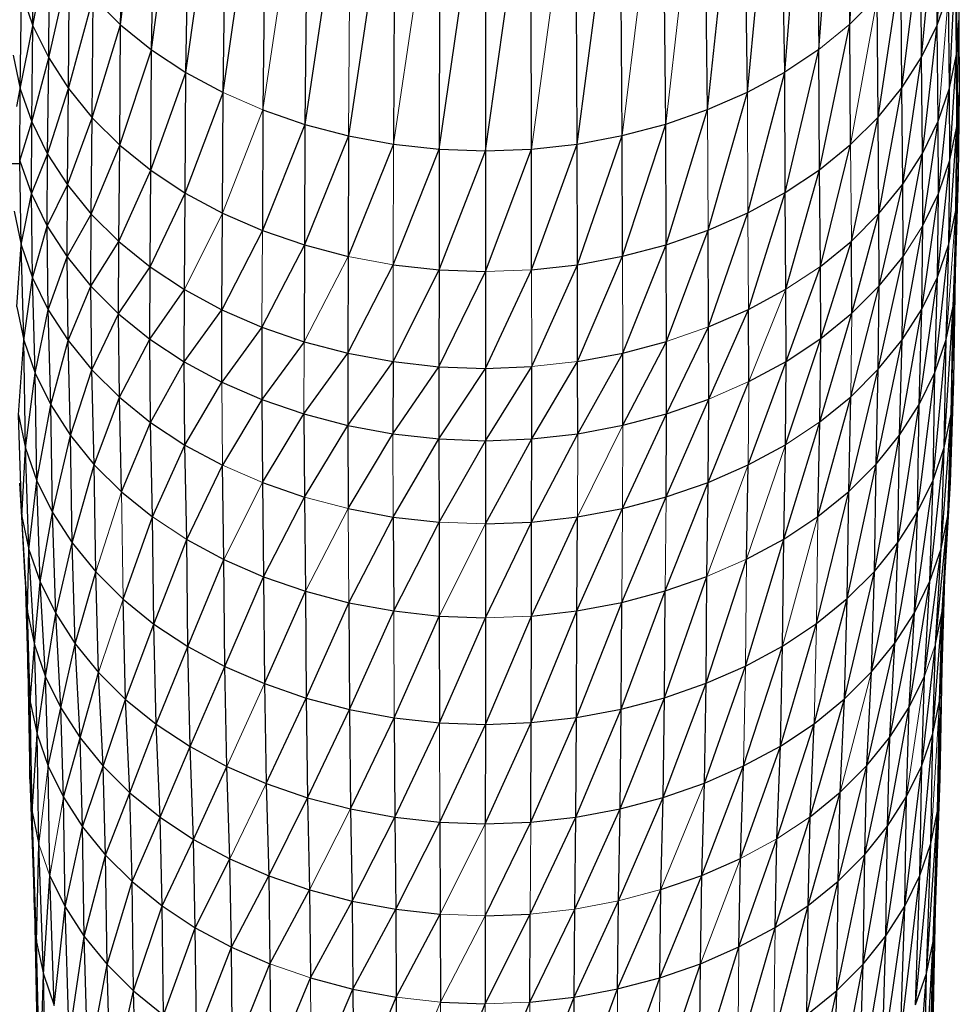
# Model space of a CAD drawing. Header units: millimetres. Extents: x 0 to 1300, y 1 to 464.
# Tile 12 of 52: x 323 to 357, y 181 to 217. Entities that reach past the tile are written whole.
import ezdxf

# ---------------------------------------------------------------- set-up
doc = ezdxf.new("R2010")
doc.units = ezdxf.units.MM

msp = doc.modelspace()

# ---------------------------------------------------------------- linework, layer by layer
at = {"color": 7, "linetype": 'Continuous', "lineweight": 25}
for p, q in [((353.324, 217.043), (354.091, 229.721)), ((326.421, 217.024), (326.647, 228.71)), ((352.183, 216.114), (353.099, 228.729)), ((353.324, 217.043), (353.099, 228.729)), ((326.421, 217.024), (327.772, 227.798)), ((327.565, 216.097), (327.772, 227.798)), ((350.919, 215.276), (351.977, 227.816)), ((351.977, 227.816), (352.183, 216.114)), ((327.565, 216.097), (329.017, 226.975)), ((328.831, 215.26), (329.017, 226.975)), ((349.545, 214.533), (350.734, 226.991)), ((350.919, 215.276), (350.734, 226.991)), ((328.831, 215.26), (330.37, 226.247)), ((330.207, 214.52), (330.37, 226.247)), ((348.077, 213.892), (349.383, 226.261)), ((349.545, 214.533), (349.383, 226.261)), ((330.207, 214.52), (331.815, 225.619)), ((331.815, 225.619), (331.676, 213.88)), ((348.077, 213.892), (347.94, 225.631)), ((333.336, 225.094), (333.223, 213.347)), ((346.532, 213.356), (346.421, 225.104)), ((334.918, 224.679), (333.223, 213.347)), ((343.268, 212.621), (344.839, 224.686)), ((344.923, 212.931), (344.839, 224.686)), ((336.547, 224.376), (334.833, 212.924)), ((336.547, 224.376), (336.489, 212.616)), ((338.206, 224.192), (338.176, 212.429)), ((339.879, 212.366), (341.553, 224.194)), ((341.581, 212.431), (341.553, 224.194)), ((343.268, 212.621), (343.212, 224.381)), ((338.176, 212.429), (339.88, 224.13)), ((339.88, 224.13), (339.879, 212.366)), ((356.542, 217.011), (356.928, 222.66)), ((323.191, 216.987), (323.224, 221.421)), ((355.964, 215.828), (356.509, 221.445)), ((356.542, 217.011), (356.509, 221.445)), ((357.26, 215.923), (357.304, 220.719)), ((357.304, 220.719), (357.346, 217.177)), ((323.191, 216.987), (323.804, 220.242)), ((323.772, 215.805), (323.804, 220.242)), ((355.235, 214.691), (355.932, 220.265)), ((355.964, 215.828), (355.932, 220.265)), ((357.004, 214.68), (357.218, 219.468)), ((357.26, 215.923), (357.218, 219.468)), ((323.772, 215.805), (324.534, 219.108)), ((324.504, 214.669), (324.534, 219.108)), ((354.362, 213.611), (355.205, 219.13)), ((355.235, 214.691), (355.205, 219.13)), ((322.725, 214.656), (322.767, 218.203)), ((322.767, 218.203), (323.191, 216.987)), ((324.504, 214.669), (325.409, 218.032)), ((325.38, 213.591), (325.409, 218.032)), ((325.409, 218.032), (326.421, 217.024)), ((353.324, 217.043), (354.333, 218.052)), ((354.362, 213.611), (354.333, 218.052)), ((356.542, 217.011), (356.962, 218.228)), ((357.004, 214.68), (356.962, 218.228)), ((322.725, 214.656), (323.191, 216.987)), ((323.15, 213.436), (323.191, 216.987)), ((323.191, 216.987), (323.772, 215.805)), ((325.38, 213.591), (326.421, 217.024)), ((326.394, 212.581), (326.421, 217.024)), ((326.421, 217.024), (327.565, 216.097)), ((352.207, 211.67), (353.324, 217.043)), ((353.35, 212.6), (353.324, 217.043)), ((355.964, 215.828), (356.542, 217.011)), ((356.003, 212.275), (356.542, 217.011)), ((356.582, 213.46), (356.542, 217.011)), ((357.26, 215.923), (357.346, 217.177)), ((357.274, 213.266), (357.346, 217.177)), ((357.346, 217.177), (357.36, 214.521)), ((322.465, 215.898), (322.725, 214.656)), ((326.394, 212.581), (327.565, 216.097)), ((327.54, 211.652), (327.565, 216.097)), ((327.565, 216.097), (328.831, 215.26)), ((352.183, 216.114), (350.919, 215.276)), ((350.94, 210.829), (352.183, 216.114)), ((352.207, 211.67), (352.183, 216.114)), ((355.235, 214.691), (355.964, 215.828)), ((355.273, 211.135), (355.964, 215.828)), ((356.003, 212.275), (355.964, 215.828)), ((357.004, 214.68), (357.26, 215.923)), ((357.017, 212.022), (357.26, 215.923)), ((357.274, 213.266), (357.26, 215.923)), ((323.15, 213.436), (323.772, 215.805)), ((323.732, 212.251), (323.772, 215.805)), ((323.772, 215.805), (324.504, 214.669)), ((327.54, 211.652), (328.831, 215.26)), ((328.809, 210.813), (328.831, 215.26)), ((328.831, 215.26), (330.207, 214.52)), ((349.545, 214.533), (350.919, 215.276)), ((349.564, 210.085), (350.919, 215.276)), ((350.94, 210.829), (350.919, 215.276)), ((322.599, 214.005), (322.725, 214.656)), ((322.711, 211.997), (322.725, 214.656)), ((322.725, 214.656), (323.15, 213.436)), ((323.732, 212.251), (324.504, 214.669)), ((324.466, 211.113), (324.504, 214.669)), ((324.504, 214.669), (325.38, 213.591)), ((328.809, 210.813), (330.207, 214.52)), ((330.188, 210.072), (330.207, 214.52)), ((348.077, 213.892), (349.545, 214.533)), ((348.093, 209.443), (349.545, 214.533)), ((354.362, 213.611), (355.235, 214.691)), ((354.397, 210.052), (355.235, 214.691)), ((355.273, 211.135), (355.235, 214.691)), ((356.582, 213.46), (357.004, 214.68)), ((356.596, 210.801), (357.004, 214.68)), ((357.017, 212.022), (357.004, 214.68)), ((357.231, 210.17), (357.36, 214.521)), ((357.274, 213.266), (357.36, 214.521)), ((357.36, 214.521), (357.316, 211.422)), ((331.676, 213.88), (331.66, 209.431)), ((331.676, 213.88), (333.223, 213.347)), ((346.532, 213.356), (348.077, 213.892)), ((346.545, 208.906), (348.077, 213.892)), ((322.711, 211.997), (323.15, 213.436)), ((323.136, 210.777), (323.15, 213.436)), ((323.15, 213.436), (323.732, 212.251)), ((324.466, 211.113), (325.38, 213.591)), ((325.344, 210.032), (325.38, 213.591)), ((325.38, 213.591), (326.394, 212.581)), ((333.223, 213.347), (331.66, 209.431)), ((333.223, 213.347), (333.21, 208.896)), ((333.223, 213.347), (334.833, 212.924)), ((344.923, 212.931), (346.532, 213.356)), ((344.933, 208.48), (346.532, 213.356)), ((346.545, 208.906), (346.532, 213.356)), ((353.35, 212.6), (354.362, 213.611)), ((353.383, 209.039), (354.362, 213.611)), ((354.397, 210.052), (354.362, 213.611)), ((356.003, 212.275), (356.582, 213.46)), ((356.016, 209.614), (356.582, 213.46)), ((356.596, 210.801), (356.582, 213.46)), ((356.974, 208.929), (357.274, 213.266)), ((357.017, 212.022), (357.274, 213.266)), ((357.231, 210.17), (357.274, 213.266)), ((334.833, 212.924), (333.21, 208.896)), ((334.833, 212.924), (334.823, 208.473)), ((334.833, 212.924), (336.489, 212.616)), ((343.268, 212.621), (344.923, 212.931)), ((343.275, 208.169), (344.923, 212.931)), ((344.933, 208.48), (344.923, 212.931)), ((325.344, 210.032), (326.394, 212.581)), ((326.361, 209.02), (326.394, 212.581)), ((326.394, 212.581), (327.54, 211.652)), ((336.489, 212.616), (334.823, 208.473)), ((336.489, 212.616), (338.176, 212.429)), ((341.581, 212.431), (343.268, 212.621)), ((341.585, 207.979), (343.268, 212.621)), ((343.275, 208.169), (343.268, 212.621)), ((352.207, 211.67), (353.35, 212.6)), ((352.237, 208.106), (353.35, 212.6)), ((323.136, 210.777), (323.732, 212.251)), ((323.719, 209.591), (323.732, 212.251)), ((323.732, 212.251), (324.466, 211.113)), ((336.482, 208.165), (338.176, 212.429)), ((338.176, 212.429), (338.173, 207.977)), ((338.173, 207.977), (339.879, 212.366)), ((338.176, 212.429), (339.879, 212.366)), ((339.879, 212.366), (341.581, 212.431)), ((339.879, 207.914), (341.581, 212.431)), ((339.879, 212.366), (339.879, 207.914)), ((341.585, 207.979), (341.581, 212.431)), ((355.273, 211.135), (356.003, 212.275)), ((355.285, 208.474), (356.003, 212.275)), ((356.016, 209.614), (356.003, 212.275)), ((322.706, 211.889), (321.853, 211.889)), ((322.703, 212.036), (322.711, 211.997)), ((322.705, 211.945), (322.711, 211.997)), ((322.711, 211.997), (323.136, 210.777)), ((322.754, 208.905), (322.711, 211.997)), ((356.554, 207.711), (357.017, 212.022)), ((356.596, 210.801), (357.017, 212.022)), ((356.974, 208.929), (357.017, 212.022)), ((326.361, 209.02), (327.54, 211.652)), ((327.51, 208.088), (327.54, 211.652)), ((327.54, 211.652), (328.809, 210.813)), ((350.94, 210.829), (352.207, 211.67)), ((350.967, 207.263), (352.207, 211.67)), ((352.237, 208.106), (352.207, 211.67)), ((323.719, 209.591), (324.466, 211.113)), ((324.453, 208.452), (324.466, 211.113)), ((324.466, 211.113), (325.344, 210.032)), ((354.397, 210.052), (355.273, 211.135)), ((354.409, 207.39), (355.273, 211.135)), ((355.285, 208.474), (355.273, 211.135)), ((357.129, 206.636), (357.316, 211.422)), ((357.316, 211.422), (357.214, 207.881)), ((357.231, 210.17), (357.316, 211.422)), ((322.754, 208.905), (323.136, 210.777)), ((323.136, 210.777), (323.719, 209.591)), ((323.178, 207.687), (323.136, 210.777)), ((327.51, 208.088), (328.809, 210.813)), ((328.782, 207.247), (328.809, 210.813)), ((328.809, 210.813), (330.188, 210.072)), ((349.564, 210.085), (350.94, 210.829)), ((349.587, 206.518), (350.94, 210.829)), ((350.967, 207.263), (350.94, 210.829)), ((355.976, 206.528), (356.596, 210.801)), ((356.016, 209.614), (356.596, 210.801)), ((356.554, 207.711), (356.596, 210.801)), ((322.494, 210.145), (322.754, 208.905)), ((324.453, 208.452), (325.344, 210.032)), ((325.332, 207.37), (325.344, 210.032)), ((325.344, 210.032), (326.361, 209.02)), ((330.164, 206.504), (330.188, 210.072)), ((330.188, 210.072), (331.66, 209.431)), ((348.093, 209.443), (349.564, 210.085)), ((348.113, 205.873), (349.564, 210.085)), ((353.383, 209.039), (354.397, 210.052)), ((353.394, 206.376), (354.397, 210.052)), ((354.409, 207.39), (354.397, 210.052)), ((356.974, 208.929), (357.231, 210.17)), ((323.178, 207.687), (323.719, 209.591)), ((323.719, 209.591), (324.453, 208.452)), ((323.759, 206.505), (323.719, 209.591)), ((331.66, 209.431), (330.164, 206.504)), ((331.66, 209.431), (333.21, 208.896)), ((346.545, 208.906), (348.093, 209.443)), ((346.561, 205.335), (348.093, 209.443)), ((348.113, 205.873), (348.093, 209.443)), ((355.247, 205.39), (356.016, 209.614)), ((355.976, 206.528), (356.016, 209.614)), ((322.595, 206.611), (322.754, 208.905)), ((322.754, 208.905), (323.178, 207.687)), ((322.854, 205.378), (322.754, 208.905)), ((325.332, 207.37), (326.361, 209.02)), ((326.35, 206.357), (326.361, 209.02)), ((326.361, 209.02), (327.51, 208.088)), ((344.933, 208.48), (346.545, 208.906)), ((344.945, 204.908), (346.545, 208.906)), ((346.561, 205.335), (346.545, 208.906)), ((352.237, 208.106), (353.383, 209.039)), ((352.247, 205.442), (353.383, 209.039)), ((353.394, 206.376), (353.383, 209.039)), ((356.456, 204.191), (356.974, 208.929)), ((356.554, 207.711), (356.974, 208.929)), ((356.874, 205.402), (356.974, 208.929)), ((333.21, 208.896), (331.64, 205.862)), ((333.21, 208.896), (333.194, 205.326)), ((333.21, 208.896), (334.823, 208.473)), ((323.759, 206.505), (324.453, 208.452)), ((324.453, 208.452), (325.332, 207.37)), ((324.491, 205.368), (324.453, 208.452)), ((334.823, 208.473), (334.81, 204.901)), ((343.275, 208.169), (344.933, 208.48)), ((343.283, 204.597), (344.933, 208.48)), ((354.373, 204.309), (355.285, 208.474)), ((354.409, 207.39), (355.285, 208.474)), ((355.247, 205.39), (355.285, 208.474)), ((326.35, 206.357), (327.51, 208.088)), ((327.499, 205.424), (327.51, 208.088)), ((327.51, 208.088), (328.782, 207.247)), ((334.81, 204.901), (336.482, 208.165)), ((336.474, 204.592), (338.173, 207.977)), ((336.482, 208.165), (338.173, 207.977)), ((338.173, 207.977), (338.168, 204.404)), ((338.168, 204.404), (339.879, 207.914)), ((338.173, 207.977), (339.879, 207.914)), ((339.879, 204.341), (341.585, 207.979)), ((339.879, 207.914), (339.879, 204.341)), ((341.585, 207.979), (343.275, 208.169)), ((341.589, 204.406), (343.275, 208.169)), ((343.283, 204.597), (343.275, 208.169)), ((350.976, 204.599), (352.237, 208.106)), ((352.247, 205.442), (352.237, 208.106)), ((357.062, 202.656), (357.214, 207.881)), ((357.129, 206.636), (357.214, 207.881)), ((357.214, 207.881), (357.147, 203.896)), ((322.854, 205.378), (323.178, 207.687)), ((323.178, 207.687), (323.759, 206.505)), ((323.275, 204.168), (323.178, 207.687)), ((355.882, 203.015), (356.554, 207.711)), ((355.976, 206.528), (356.554, 207.711)), ((356.456, 204.191), (356.554, 207.711)), ((324.491, 205.368), (325.332, 207.37)), ((325.332, 207.37), (326.35, 206.357)), ((325.368, 204.288), (325.332, 207.37)), ((327.499, 205.424), (328.782, 207.247)), ((328.773, 204.583), (328.782, 207.247)), ((328.782, 207.247), (330.164, 206.504)), ((349.587, 206.518), (350.967, 207.263)), ((350.976, 204.599), (350.967, 207.263)), ((353.36, 203.297), (354.409, 207.39)), ((353.394, 206.376), (354.409, 207.39)), ((354.373, 204.309), (354.409, 207.39)), ((322.595, 206.611), (322.854, 205.378)), ((323.275, 204.168), (323.759, 206.505)), ((323.759, 206.505), (324.491, 205.368)), ((323.853, 202.992), (323.759, 206.505)), ((328.773, 204.583), (330.164, 206.504)), ((330.156, 203.839), (330.164, 206.504)), ((330.164, 206.504), (331.64, 205.862)), ((348.113, 205.873), (349.587, 206.518)), ((348.12, 203.208), (349.587, 206.518)), ((349.595, 203.853), (349.587, 206.518)), ((352.216, 202.366), (353.394, 206.376)), ((352.247, 205.442), (353.394, 206.376)), ((355.157, 201.883), (355.976, 206.528)), ((355.247, 205.39), (355.976, 206.528)), ((355.882, 203.015), (355.976, 206.528)), ((356.808, 201.427), (357.129, 206.636)), ((356.874, 205.402), (357.129, 206.636)), ((357.062, 202.656), (357.129, 206.636)), ((325.368, 204.288), (326.35, 206.357)), ((326.35, 206.357), (327.499, 205.424)), ((326.383, 203.278), (326.35, 206.357)), ((331.64, 205.862), (330.156, 203.839)), ((331.64, 205.862), (331.633, 203.196)), ((331.64, 205.862), (333.194, 205.326)), ((346.566, 202.67), (348.113, 205.873)), ((348.12, 203.208), (348.113, 205.873)), ((322.662, 202.632), (322.854, 205.378)), ((322.854, 205.378), (323.275, 204.168)), ((322.919, 201.403), (322.854, 205.378)), ((323.853, 202.992), (324.491, 205.368)), ((324.491, 205.368), (325.368, 204.288)), ((324.581, 201.861), (324.491, 205.368)), ((326.383, 203.278), (327.499, 205.424)), ((327.499, 205.424), (328.773, 204.583)), ((327.53, 202.348), (327.499, 205.424)), ((333.194, 205.326), (331.633, 203.196)), ((333.194, 205.326), (334.81, 204.901)), ((344.945, 204.908), (346.561, 205.335)), ((344.949, 202.242), (346.561, 205.335)), ((346.566, 202.67), (346.561, 205.335)), ((350.948, 201.525), (352.247, 205.442)), ((350.976, 204.599), (352.247, 205.442)), ((352.216, 202.366), (352.247, 205.442)), ((354.288, 200.809), (355.247, 205.39)), ((354.373, 204.309), (355.247, 205.39)), ((355.157, 201.883), (355.247, 205.39)), ((356.392, 200.221), (356.874, 205.402)), ((356.456, 204.191), (356.874, 205.402)), ((356.808, 201.427), (356.874, 205.402)), ((343.283, 204.597), (344.945, 204.908)), ((343.285, 201.931), (344.945, 204.908)), ((344.949, 202.242), (344.945, 204.908)), ((327.53, 202.348), (328.773, 204.583)), ((328.773, 204.583), (330.156, 203.839)), ((328.8, 201.509), (328.773, 204.583)), ((333.188, 202.66), (334.81, 204.901)), ((334.81, 204.901), (334.806, 202.235)), ((334.806, 202.235), (336.474, 204.592)), ((334.81, 204.901), (336.474, 204.592)), ((336.474, 204.592), (336.471, 201.926)), ((336.474, 204.592), (338.168, 204.404)), ((341.59, 201.74), (343.283, 204.597)), ((343.285, 201.931), (343.283, 204.597)), ((349.571, 200.781), (350.976, 204.599)), ((349.595, 203.853), (350.976, 204.599)), ((350.948, 201.525), (350.976, 204.599)), ((324.581, 201.861), (325.368, 204.288)), ((325.368, 204.288), (326.383, 203.278)), ((325.453, 200.788), (325.368, 204.288)), ((336.471, 201.926), (338.168, 204.404)), ((338.168, 204.404), (338.167, 201.737)), ((338.167, 201.737), (339.879, 204.341)), ((338.168, 204.404), (339.879, 204.341)), ((339.878, 201.674), (341.589, 204.406)), ((339.879, 204.341), (339.878, 201.674)), ((339.879, 204.341), (341.589, 204.406)), ((341.59, 201.74), (341.589, 204.406)), ((353.281, 199.803), (354.373, 204.309)), ((353.36, 203.297), (354.373, 204.309)), ((354.288, 200.809), (354.373, 204.309)), ((355.819, 199.049), (356.456, 204.191)), ((355.882, 203.015), (356.456, 204.191)), ((356.392, 200.221), (356.456, 204.191)), ((322.919, 201.403), (323.275, 204.168)), ((323.275, 204.168), (323.853, 202.992)), ((323.339, 200.198), (323.275, 204.168)), ((328.8, 201.509), (330.156, 203.839)), ((330.156, 203.839), (331.633, 203.196)), ((348.099, 200.137), (349.595, 203.853)), ((356.938, 198.902), (357.147, 203.896)), ((357.147, 203.896), (357.022, 200.133)), ((357.062, 202.656), (357.147, 203.896)), ((325.453, 200.788), (326.383, 203.278)), ((326.383, 203.278), (327.53, 202.348)), ((326.462, 199.784), (326.383, 203.278)), ((331.633, 203.196), (330.18, 200.767)), ((331.633, 203.196), (333.188, 202.66)), ((331.633, 203.196), (331.653, 200.126)), ((346.549, 199.6), (348.12, 203.208)), ((346.566, 202.67), (348.12, 203.208)), ((348.099, 200.137), (348.12, 203.208)), ((352.144, 198.877), (353.36, 203.297)), ((352.216, 202.366), (353.36, 203.297)), ((353.281, 199.803), (353.36, 203.297)), ((323.339, 200.198), (323.853, 202.992)), ((323.853, 202.992), (324.581, 201.861)), ((323.915, 199.026), (323.853, 202.992)), ((355.097, 197.922), (355.882, 203.015)), ((355.157, 201.883), (355.882, 203.015)), ((355.819, 199.049), (355.882, 203.015)), ((322.662, 202.632), (322.919, 201.403)), ((322.786, 198.878), (322.662, 202.632)), ((331.653, 200.126), (333.188, 202.66)), ((333.188, 202.66), (334.806, 202.235)), ((333.188, 202.66), (333.205, 199.591)), ((344.936, 199.174), (346.566, 202.67)), ((344.949, 202.242), (346.566, 202.67)), ((346.549, 199.6), (346.566, 202.67)), ((350.883, 198.041), (352.216, 202.366)), ((352.144, 198.877), (352.216, 202.366)), ((356.686, 197.682), (357.062, 202.656)), ((356.808, 201.427), (357.062, 202.656)), ((356.938, 198.902), (357.062, 202.656)), ((326.462, 199.784), (327.53, 202.348)), ((327.53, 202.348), (328.8, 201.509)), ((327.602, 198.859), (327.53, 202.348)), ((333.205, 199.591), (334.806, 202.235)), ((334.806, 202.235), (336.471, 201.926)), ((334.806, 202.235), (334.818, 199.167)), ((343.285, 201.931), (344.949, 202.242)), ((323.915, 199.026), (324.581, 201.861)), ((324.581, 201.861), (325.453, 200.788)), ((324.64, 197.901), (324.581, 201.861)), ((334.818, 199.167), (336.471, 201.926)), ((336.471, 201.926), (338.167, 201.737)), ((336.479, 198.858), (338.167, 201.737)), ((338.167, 201.737), (339.878, 201.674)), ((338.167, 201.737), (338.171, 198.67)), ((338.171, 198.67), (339.878, 201.674)), ((339.878, 201.674), (341.59, 201.74)), ((339.878, 198.607), (341.59, 201.74)), ((339.878, 201.674), (339.878, 198.607)), ((341.585, 198.673), (343.285, 201.931)), ((341.585, 198.673), (341.59, 201.74)), ((341.59, 201.74), (343.285, 201.931)), ((354.231, 196.852), (355.157, 201.883)), ((354.288, 200.809), (355.157, 201.883)), ((355.097, 197.922), (355.157, 201.883)), ((322.786, 198.878), (322.919, 201.403)), ((322.919, 201.403), (323.339, 200.198)), ((323.041, 197.658), (322.919, 201.403)), ((327.602, 198.859), (328.8, 201.509)), ((328.8, 201.509), (330.18, 200.767)), ((328.865, 198.025), (328.8, 201.509)), ((349.571, 200.781), (350.948, 201.525)), ((350.883, 198.041), (350.948, 201.525)), ((356.272, 196.485), (356.808, 201.427)), ((356.392, 200.221), (356.808, 201.427)), ((356.686, 197.682), (356.808, 201.427)), ((324.64, 197.901), (325.453, 200.788)), ((325.453, 200.788), (326.462, 199.784)), ((325.509, 196.832), (325.453, 200.788)), ((328.865, 198.025), (330.18, 200.767)), ((330.236, 197.287), (330.18, 200.767)), ((348.099, 200.137), (349.571, 200.781)), ((349.514, 197.301), (349.571, 200.781)), ((353.229, 195.85), (354.288, 200.809)), ((353.281, 199.803), (354.288, 200.809)), ((354.231, 196.852), (354.288, 200.809)), ((323.041, 197.658), (323.339, 200.198)), ((323.339, 200.198), (323.915, 199.026)), ((323.458, 196.461), (323.339, 200.198)), ((355.704, 195.321), (356.392, 200.221)), ((355.819, 199.049), (356.392, 200.221)), ((356.272, 196.485), (356.392, 200.221)), ((322.698, 200.109), (322.786, 198.878)), ((322.698, 200.109), (322.907, 196.568)), ((331.653, 200.126), (333.205, 199.591)), ((331.653, 200.126), (331.701, 196.65)), ((346.51, 196.128), (348.099, 200.137)), ((346.549, 199.6), (348.099, 200.137)), ((348.051, 196.662), (348.099, 200.137)), ((356.73, 195.375), (357.022, 200.133)), ((357.022, 200.133), (356.813, 196.591)), ((356.938, 198.902), (357.022, 200.133)), ((326.462, 199.784), (327.602, 198.859)), ((331.701, 196.65), (333.205, 199.591)), ((333.205, 199.591), (333.243, 196.118)), ((344.907, 195.704), (346.549, 199.6)), ((344.936, 199.174), (346.549, 199.6)), ((352.096, 194.928), (353.281, 199.803)), ((352.144, 198.877), (353.281, 199.803)), ((353.229, 195.85), (353.281, 199.803)), ((334.818, 199.167), (336.479, 198.858)), ((343.257, 195.395), (344.936, 199.174)), ((343.277, 198.863), (344.936, 199.174)), ((322.786, 198.878), (323.041, 197.658)), ((322.993, 195.352), (322.786, 198.878)), ((322.907, 196.568), (322.786, 198.878)), ((323.458, 196.461), (323.915, 199.026)), ((323.915, 199.026), (324.64, 197.901)), ((324.03, 195.299), (323.915, 199.026)), ((326.514, 195.831), (327.602, 198.859)), ((327.649, 194.91), (327.602, 198.859)), ((334.848, 195.696), (336.479, 198.858)), ((336.479, 198.858), (338.171, 198.67)), ((336.479, 198.858), (336.499, 195.39)), ((341.575, 195.205), (343.277, 198.863)), ((341.585, 198.673), (343.277, 198.863)), ((343.257, 195.395), (343.277, 198.863)), ((350.883, 198.041), (352.144, 198.877)), ((354.987, 194.202), (355.819, 199.049)), ((355.097, 197.922), (355.819, 199.049)), ((355.704, 195.321), (355.819, 199.049)), ((356.481, 194.17), (356.938, 198.902)), ((356.686, 197.682), (356.938, 198.902)), ((356.73, 195.375), (356.938, 198.902)), ((336.499, 195.39), (338.171, 198.67)), ((338.171, 198.67), (338.181, 195.203)), ((339.878, 198.607), (341.585, 198.673)), ((339.878, 195.14), (341.585, 198.673)), ((339.878, 198.607), (339.878, 195.14)), ((341.575, 195.205), (341.585, 198.673)), ((327.649, 194.91), (328.865, 198.025)), ((328.865, 198.025), (330.236, 197.287)), ((328.907, 194.079), (328.865, 198.025)), ((349.476, 193.358), (350.883, 198.041)), ((349.514, 197.301), (350.883, 198.041)), ((350.84, 194.095), (350.883, 198.041)), ((322.993, 195.352), (323.041, 197.658)), ((323.041, 197.658), (323.458, 196.461)), ((323.246, 194.147), (323.041, 197.658)), ((324.03, 195.299), (324.64, 197.901)), ((324.64, 197.901), (325.509, 196.832)), ((324.75, 194.181), (324.64, 197.901)), ((354.127, 193.14), (355.097, 197.922)), ((354.231, 196.852), (355.097, 197.922)), ((354.987, 194.202), (355.097, 197.922)), ((356.072, 192.987), (356.686, 197.682)), ((356.272, 196.485), (356.686, 197.682)), ((356.481, 194.17), (356.686, 197.682)), ((328.907, 194.079), (330.236, 197.287)), ((330.236, 197.287), (331.701, 196.65)), ((330.273, 193.344), (330.236, 197.287)), ((348.019, 192.721), (349.514, 197.301)), ((322.907, 196.568), (322.993, 195.352)), ((322.907, 196.568), (323.007, 193.248)), ((324.75, 194.181), (325.509, 196.832)), ((325.509, 196.832), (326.514, 195.831)), ((325.612, 193.12), (325.509, 196.832)), ((330.273, 193.344), (331.701, 196.65)), ((331.701, 196.65), (333.243, 196.118)), ((331.701, 196.65), (331.732, 192.709)), ((346.484, 192.189), (348.051, 196.662)), ((346.51, 196.128), (348.051, 196.662)), ((348.019, 192.721), (348.051, 196.662)), ((353.132, 192.145), (354.231, 196.852)), ((353.229, 195.85), (354.231, 196.852)), ((354.127, 193.14), (354.231, 196.852)), ((356.629, 192.062), (356.813, 196.591)), ((356.813, 196.591), (356.712, 193.271)), ((356.73, 195.375), (356.813, 196.591)), ((323.246, 194.147), (323.458, 196.461)), ((323.458, 196.461), (324.03, 195.299)), ((323.657, 192.965), (323.458, 196.461)), ((355.511, 191.837), (356.272, 196.485)), ((355.704, 195.321), (356.272, 196.485)), ((356.072, 192.987), (356.272, 196.485)), ((326.514, 195.831), (327.649, 194.91)), ((326.61, 192.126), (326.514, 195.831)), ((331.732, 192.709), (333.243, 196.118)), ((333.243, 196.118), (334.848, 195.696)), ((333.243, 196.118), (333.269, 192.179)), ((344.887, 191.767), (346.51, 196.128)), ((344.907, 195.704), (346.51, 196.128)), ((346.484, 192.189), (346.51, 196.128)), ((352.007, 191.229), (353.229, 195.85)), ((352.096, 194.928), (353.229, 195.85)), ((353.132, 192.145), (353.229, 195.85)), ((333.269, 192.179), (334.848, 195.696)), ((334.848, 195.696), (336.499, 195.39)), ((334.848, 195.696), (334.867, 191.759)), ((343.243, 191.459), (344.907, 195.704)), ((343.257, 195.395), (344.907, 195.704)), ((344.887, 191.767), (344.907, 195.704)), ((322.993, 195.352), (323.246, 194.147)), ((323.093, 192.039), (322.993, 195.352)), ((323.007, 193.248), (322.993, 195.352)), ((323.657, 192.965), (324.03, 195.299)), ((324.03, 195.299), (324.75, 194.181)), ((324.222, 191.816), (324.03, 195.299)), ((334.867, 191.759), (336.499, 195.39)), ((336.499, 195.39), (338.181, 195.203)), ((336.512, 191.454), (338.181, 195.203)), ((338.181, 195.203), (339.878, 195.14)), ((338.181, 195.203), (338.187, 191.268)), ((338.187, 191.268), (339.878, 195.14)), ((339.878, 191.206), (341.575, 195.205)), ((339.878, 195.14), (339.878, 191.206)), ((341.568, 191.27), (343.257, 195.395)), ((341.568, 191.27), (341.575, 195.205)), ((341.575, 195.205), (343.257, 195.395)), ((343.243, 191.459), (343.257, 195.395)), ((354.802, 190.732), (355.704, 195.321)), ((354.987, 194.202), (355.704, 195.321)), ((355.511, 191.837), (355.704, 195.321)), ((356.382, 190.864), (356.73, 195.375)), ((356.481, 194.17), (356.73, 195.375)), ((356.629, 192.062), (356.73, 195.375)), ((326.61, 192.126), (327.649, 194.91)), ((327.649, 194.91), (328.907, 194.079)), ((327.737, 191.212), (327.649, 194.91)), ((350.761, 190.403), (352.096, 194.928)), ((350.84, 194.095), (352.096, 194.928)), ((323.093, 192.039), (323.246, 194.147)), ((323.246, 194.147), (323.657, 192.965)), ((323.344, 190.841), (323.246, 194.147)), ((324.222, 191.816), (324.75, 194.181)), ((324.75, 194.181), (325.612, 193.12)), ((324.933, 190.712), (324.75, 194.181)), ((327.737, 191.212), (328.907, 194.079)), ((328.907, 194.079), (330.273, 193.344)), ((328.986, 190.387), (328.907, 194.079)), ((349.406, 189.671), (350.84, 194.095)), ((349.476, 193.358), (350.84, 194.095)), ((350.761, 190.403), (350.84, 194.095)), ((353.954, 189.683), (354.987, 194.202)), ((354.127, 193.14), (354.987, 194.202)), ((354.802, 190.732), (354.987, 194.202)), ((355.976, 189.688), (356.481, 194.17)), ((356.382, 190.864), (356.481, 194.17)), ((328.986, 190.387), (330.273, 193.344)), ((330.273, 193.344), (331.732, 192.709)), ((330.342, 189.657), (330.273, 193.344)), ((347.96, 189.038), (349.476, 193.358)), ((348.019, 192.721), (349.476, 193.358)), ((323.007, 193.248), (323.093, 192.039)), ((323.007, 193.248), (323.075, 189.18)), ((323.344, 190.841), (323.657, 192.965)), ((323.657, 192.965), (324.222, 191.816)), ((323.753, 189.666), (323.657, 192.965)), ((324.933, 190.712), (325.612, 193.12)), ((325.612, 193.12), (326.61, 192.126)), ((325.785, 189.664), (325.612, 193.12)), ((353.954, 189.683), (354.127, 193.14)), ((355.511, 191.837), (356.072, 192.987)), ((355.976, 189.688), (356.072, 192.987)), ((356.712, 193.271), (356.561, 187.999)), ((356.629, 192.062), (356.712, 193.271)), ((356.712, 193.271), (356.644, 189.203)), ((331.732, 192.709), (333.269, 192.179)), ((331.732, 192.709), (331.791, 189.027)), ((346.436, 188.51), (348.019, 192.721)), ((346.484, 192.189), (348.019, 192.721)), ((347.96, 189.038), (348.019, 192.721)), ((323.075, 189.18), (323.093, 192.039)), ((323.093, 192.039), (323.344, 190.841)), ((323.161, 187.976), (323.093, 192.039)), ((325.785, 189.664), (326.61, 192.126)), ((326.61, 192.126), (327.737, 191.212)), ((326.77, 188.682), (326.61, 192.126)), ((331.791, 189.027), (333.269, 192.179)), ((333.269, 192.179), (334.867, 191.759)), ((333.269, 192.179), (333.316, 188.501)), ((344.85, 188.091), (346.484, 192.189)), ((344.887, 191.767), (346.484, 192.189)), ((346.436, 188.51), (346.484, 192.189)), ((351.859, 187.796), (353.132, 192.145)), ((352.007, 191.229), (353.132, 192.145)), ((352.97, 188.7), (353.132, 192.145)), ((354.713, 187.447), (355.511, 191.837)), ((354.802, 190.732), (355.511, 191.837)), ((355.418, 188.545), (355.511, 191.837)), ((356.382, 190.864), (356.629, 192.062)), ((356.561, 187.999), (356.629, 192.062)), ((323.753, 189.666), (324.222, 191.816)), ((324.222, 191.816), (324.933, 190.712)), ((324.314, 188.524), (324.222, 191.816)), ((333.316, 188.501), (334.867, 191.759)), ((334.867, 191.759), (336.512, 191.454)), ((334.867, 191.759), (334.903, 188.084)), ((343.218, 187.786), (344.887, 191.767)), ((343.243, 191.459), (344.887, 191.767)), ((344.85, 188.091), (344.887, 191.767)), ((326.77, 188.682), (327.737, 191.212)), ((327.737, 191.212), (328.986, 190.387)), ((327.884, 187.779), (327.737, 191.212)), ((334.903, 188.084), (336.512, 191.454)), ((336.512, 191.454), (338.187, 191.268)), ((336.512, 191.454), (336.535, 187.781)), ((336.535, 187.781), (338.187, 191.268)), ((338.187, 191.268), (339.878, 191.206)), ((338.199, 187.596), (339.878, 191.206)), ((339.877, 187.534), (341.568, 191.27)), ((339.878, 191.206), (339.877, 187.534)), ((339.878, 191.206), (341.568, 191.27)), ((341.556, 187.598), (343.243, 191.459)), ((341.556, 187.598), (341.568, 191.27)), ((341.568, 191.27), (343.243, 191.459)), ((343.218, 187.786), (343.243, 191.459)), ((350.628, 186.979), (352.007, 191.229)), ((350.761, 190.403), (352.007, 191.229)), ((351.859, 187.796), (352.007, 191.229)), ((323.161, 187.976), (323.344, 190.841)), ((323.344, 190.841), (323.753, 189.666)), ((323.411, 186.783), (323.344, 190.841)), ((355.91, 185.635), (356.382, 190.864)), ((355.976, 189.688), (356.382, 190.864)), ((356.315, 186.806), (356.382, 190.864)), ((324.314, 188.524), (324.933, 190.712)), ((324.933, 190.712), (325.785, 189.664)), ((325.021, 187.427), (324.933, 190.712)), ((327.884, 187.779), (328.986, 190.387)), ((328.986, 190.387), (330.342, 189.657)), ((329.118, 186.964), (328.986, 190.387)), ((349.29, 186.256), (350.761, 190.403)), ((349.406, 189.671), (350.761, 190.403)), ((350.628, 186.979), (350.761, 190.403)), ((353.87, 186.403), (354.802, 190.732)), ((353.954, 189.683), (354.802, 190.732)), ((354.713, 187.447), (354.802, 190.732)), ((323.753, 189.666), (324.314, 188.524)), ((323.818, 185.613), (323.753, 189.666)), ((325.021, 187.427), (325.785, 189.664)), ((325.785, 189.664), (326.77, 188.682)), ((325.868, 186.384), (325.785, 189.664)), ((329.118, 186.964), (330.342, 189.657)), ((330.342, 189.657), (331.791, 189.027)), ((330.457, 186.243), (330.342, 189.657)), ((347.861, 185.631), (349.406, 189.671)), ((347.96, 189.038), (349.406, 189.671)), ((349.29, 186.256), (349.406, 189.671)), ((352.892, 185.427), (353.954, 189.683)), ((352.97, 188.7), (353.954, 189.683)), ((353.87, 186.403), (353.954, 189.683)), ((355.355, 184.497), (355.976, 189.688)), ((355.418, 188.545), (355.976, 189.688)), ((355.91, 185.635), (355.976, 189.688)), ((323.075, 189.18), (323.161, 187.976)), ((323.075, 189.18), (323.243, 184.365)), ((331.791, 189.027), (333.316, 188.501)), ((331.791, 189.027), (331.888, 185.62)), ((346.436, 188.51), (347.96, 189.038)), ((347.861, 185.631), (347.96, 189.038)), ((356.644, 189.203), (356.394, 183.196)), ((356.644, 189.203), (356.476, 184.388)), ((356.561, 187.999), (356.644, 189.203)), ((325.868, 186.384), (326.77, 188.682)), ((326.77, 188.682), (327.884, 187.779)), ((326.848, 185.409), (326.77, 188.682)), ((351.788, 184.527), (352.97, 188.7)), ((351.859, 187.796), (352.97, 188.7)), ((352.892, 185.427), (352.97, 188.7)), ((324.314, 188.524), (325.021, 187.427)), ((324.377, 184.476), (324.314, 188.524)), ((331.888, 185.62), (333.316, 188.501)), ((333.316, 188.501), (334.903, 188.084)), ((333.316, 188.501), (333.395, 185.101)), ((344.789, 184.696), (346.436, 188.51)), ((344.85, 188.091), (346.436, 188.51)), ((346.355, 185.11), (346.436, 188.51)), ((354.653, 183.403), (355.418, 188.545)), ((354.713, 187.447), (355.418, 188.545)), ((355.355, 184.497), (355.418, 188.545)), ((323.161, 187.976), (323.411, 186.783)), ((323.328, 183.173), (323.161, 187.976)), ((323.243, 184.365), (323.161, 187.976)), ((334.903, 188.084), (336.535, 187.781)), ((334.903, 188.084), (334.962, 184.689)), ((343.177, 184.394), (344.85, 188.091)), ((343.218, 187.786), (344.85, 188.091)), ((344.789, 184.696), (344.85, 188.091)), ((356.15, 182.015), (356.561, 187.999)), ((356.315, 186.806), (356.561, 187.999)), ((356.394, 183.196), (356.561, 187.999)), ((326.848, 185.409), (327.884, 187.779)), ((327.884, 187.779), (329.118, 186.964)), ((327.955, 184.511), (327.884, 187.779)), ((334.962, 184.689), (336.535, 187.781)), ((336.535, 187.781), (338.199, 187.596)), ((336.535, 187.781), (336.575, 184.389)), ((336.575, 184.389), (338.199, 187.596)), ((338.199, 187.596), (339.877, 187.534)), ((338.199, 187.596), (338.218, 184.207)), ((339.876, 184.146), (341.556, 187.598)), ((339.877, 187.534), (341.556, 187.598)), ((341.534, 184.209), (343.218, 187.786)), ((341.556, 187.598), (343.218, 187.786)), ((343.177, 184.394), (343.218, 187.786)), ((350.564, 183.716), (351.859, 187.796)), ((351.788, 184.527), (351.859, 187.796)), ((324.377, 184.476), (325.021, 187.427)), ((325.021, 187.427), (325.868, 186.384)), ((325.081, 183.382), (325.021, 187.427)), ((353.813, 182.364), (354.713, 187.447)), ((353.87, 186.403), (354.713, 187.447)), ((354.653, 183.403), (354.713, 187.447)), ((323.328, 183.173), (323.411, 186.783)), ((323.575, 181.992), (323.411, 186.783)), ((327.955, 184.511), (329.118, 186.964)), ((329.118, 186.964), (330.457, 186.243)), ((329.181, 183.701), (329.118, 186.964)), ((349.234, 182.997), (350.628, 186.979)), ((350.564, 183.716), (350.628, 186.979)), ((355.75, 180.856), (356.315, 186.806)), ((355.91, 185.635), (356.315, 186.806)), ((356.15, 182.015), (356.315, 186.806)), ((325.081, 183.382), (325.868, 186.384)), ((325.868, 186.384), (326.848, 185.409)), ((325.924, 182.345), (325.868, 186.384)), ((352.839, 181.391), (353.87, 186.403)), ((352.892, 185.427), (353.87, 186.403)), ((353.813, 182.364), (353.87, 186.403)), ((329.181, 183.701), (330.457, 186.243)), ((330.457, 186.243), (331.888, 185.62)), ((330.513, 182.984), (330.457, 186.243)), ((347.861, 185.631), (349.29, 186.256)), ((349.234, 182.997), (349.29, 186.256)), ((323.575, 181.992), (323.818, 185.613)), ((323.818, 185.613), (324.377, 184.476)), ((323.979, 180.833), (323.818, 185.613)), ((325.924, 182.345), (326.848, 185.409)), ((326.848, 185.409), (327.955, 184.511)), ((326.9, 181.373), (326.848, 185.409)), ((330.513, 182.984), (331.888, 185.62)), ((331.888, 185.62), (333.395, 185.101)), ((331.888, 185.62), (331.935, 182.365)), ((346.316, 181.857), (347.861, 185.631)), ((346.355, 185.11), (347.861, 185.631)), ((347.813, 182.376), (347.861, 185.631)), ((351.739, 180.495), (352.892, 185.427)), ((351.788, 184.527), (352.892, 185.427)), ((352.839, 181.391), (352.892, 185.427)), ((355.199, 179.729), (355.91, 185.635)), ((355.355, 184.497), (355.91, 185.635)), ((355.75, 180.856), (355.91, 185.635)), ((331.935, 182.365), (333.395, 185.101)), ((333.395, 185.101), (334.962, 184.689)), ((333.395, 185.101), (333.433, 181.849)), ((344.759, 181.446), (346.355, 185.11)), ((346.316, 181.857), (346.355, 185.11)), ((333.433, 181.849), (334.962, 184.689)), ((334.962, 184.689), (336.575, 184.389)), ((334.962, 184.689), (334.991, 181.439)), ((343.157, 181.146), (344.789, 184.696)), ((344.759, 181.446), (344.789, 184.696)), ((323.243, 184.365), (323.328, 183.173)), ((323.243, 184.365), (323.36, 178.802)), ((323.979, 180.833), (324.377, 184.476)), ((324.377, 184.476), (325.081, 183.382)), ((324.532, 179.707), (324.377, 184.476)), ((326.9, 181.373), (327.955, 184.511)), ((327.955, 184.511), (329.181, 183.701)), ((328.003, 180.479), (327.955, 184.511)), ((334.991, 181.439), (336.575, 184.389)), ((336.575, 184.389), (338.218, 184.207)), ((336.575, 184.389), (336.594, 181.142)), ((336.594, 181.142), (338.218, 184.207)), ((338.218, 184.207), (338.228, 180.96)), ((339.876, 184.146), (341.534, 184.209)), ((339.876, 180.899), (341.534, 184.209)), ((341.524, 180.962), (343.177, 184.394)), ((341.524, 180.962), (341.534, 184.209)), ((343.157, 181.146), (343.177, 184.394)), ((350.52, 179.687), (351.788, 184.527)), ((350.564, 183.716), (351.788, 184.527)), ((351.739, 180.495), (351.788, 184.527)), ((354.505, 178.646), (355.355, 184.497)), ((354.653, 183.403), (355.355, 184.497)), ((355.199, 179.729), (355.355, 184.497)), ((356.476, 184.388), (356.278, 177.642)), ((356.476, 184.388), (356.359, 178.826)), ((356.394, 183.196), (356.476, 184.388)), ((339.876, 184.146), (339.876, 180.899)), ((328.003, 180.479), (329.181, 183.701)), ((329.181, 183.701), (330.513, 182.984)), ((329.224, 179.672), (329.181, 183.701)), ((349.196, 178.971), (350.564, 183.716)), ((349.234, 182.997), (350.564, 183.716)), ((323.328, 183.173), (323.575, 181.992)), ((323.444, 177.619), (323.328, 183.173)), ((323.36, 178.802), (323.328, 183.173)), ((324.532, 179.707), (325.081, 183.382)), ((325.081, 183.382), (325.924, 182.345)), ((325.229, 178.625), (325.081, 183.382)), ((353.673, 177.617), (354.653, 183.403)), ((353.813, 182.364), (354.653, 183.403)), ((354.505, 178.646), (354.653, 183.403)), ((356.035, 176.469), (356.394, 183.196)), ((356.15, 182.015), (356.394, 183.196)), ((356.278, 177.642), (356.394, 183.196)), ((329.224, 179.672), (330.513, 182.984)), ((330.513, 182.984), (331.935, 182.365)), ((330.551, 178.958), (330.513, 182.984)), ((347.781, 178.352), (349.234, 182.997)), ((347.813, 182.376), (349.234, 182.997)), ((325.229, 178.625), (325.924, 182.345)), ((325.924, 182.345), (326.9, 181.373)), ((326.064, 177.598), (325.924, 182.345)), ((330.551, 178.958), (331.935, 182.365)), ((331.935, 182.365), (331.967, 178.342)), ((346.29, 177.836), (347.813, 182.376)), ((346.316, 181.857), (347.813, 182.376)), ((347.781, 178.352), (347.813, 182.376)), ((352.71, 176.654), (353.813, 182.364)), ((352.839, 181.391), (353.813, 182.364)), ((353.673, 177.617), (353.813, 182.364)), ((323.444, 177.619), (323.575, 181.992)), ((323.575, 181.992), (323.979, 180.833)), ((323.689, 176.446), (323.575, 181.992)), ((331.967, 178.342), (333.433, 181.849)), ((333.433, 181.849), (334.991, 181.439)), ((344.739, 177.426), (346.316, 181.857)), ((344.759, 181.446), (346.316, 181.857)), ((355.638, 175.318), (356.15, 182.015)), ((355.75, 180.856), (356.15, 182.015)), ((356.035, 176.469), (356.15, 182.015)), ((326.064, 177.598), (326.9, 181.373)), ((326.9, 181.373), (328.003, 180.479)), ((327.03, 176.636), (326.9, 181.373)), ((333.459, 177.827), (334.991, 181.439)), ((334.991, 181.439), (336.594, 181.142)), ((334.991, 181.439), (335.011, 177.419)), ((343.143, 177.127), (344.759, 181.446)), ((343.157, 181.146), (344.759, 181.446)), ((351.62, 175.767), (352.839, 181.391)), ((351.739, 180.495), (352.839, 181.391)), ((352.71, 176.654), (352.839, 181.391)), ((335.011, 177.419), (336.594, 181.142)), ((336.594, 181.142), (336.607, 177.123)), ((338.228, 180.96), (339.876, 180.899)), ((339.876, 176.882), (341.524, 180.962)), ((341.517, 176.944), (343.157, 181.146)), ((341.524, 180.962), (343.157, 181.146)), ((343.143, 177.127), (343.157, 181.146)), ((338.234, 176.942), (339.876, 180.899))]:
    msp.add_line(p, q, dxfattribs=at)
at = {"color": 142, "linetype": 'Continuous', "lineweight": 18, "true_color": 0x0080c0}
for p, q in [((346.532, 213.356), (347.94, 225.631)), ((333.336, 225.094), (331.676, 213.88)), ((344.923, 212.931), (346.421, 225.104)), ((334.918, 224.679), (334.833, 212.924)), ((338.206, 224.192), (336.489, 212.616)), ((341.581, 212.431), (343.212, 224.381)), ((353.35, 212.6), (354.333, 218.052)), ((356.582, 213.46), (356.962, 218.228)), ((352.183, 216.114), (353.324, 217.043)), ((330.207, 214.52), (331.676, 213.88)), ((349.564, 210.085), (349.545, 214.533)), ((331.676, 213.88), (330.188, 210.072)), ((348.093, 209.443), (348.077, 213.892)), ((336.489, 212.616), (336.482, 208.165)), ((353.383, 209.039), (353.35, 212.6)), ((328.782, 207.247), (330.188, 210.072)), ((349.587, 206.518), (349.564, 210.085)), ((356.874, 205.402), (357.231, 210.17)), ((357.129, 206.636), (357.231, 210.17)), ((331.66, 209.431), (331.64, 205.862)), ((355.285, 208.474), (356.016, 209.614)), ((334.823, 208.473), (333.194, 205.326)), ((334.823, 208.473), (336.482, 208.165)), ((344.945, 204.908), (344.933, 208.48)), ((336.482, 208.165), (336.474, 204.592)), ((339.879, 207.914), (341.585, 207.979)), ((341.589, 204.406), (341.585, 207.979)), ((350.967, 207.263), (352.237, 208.106)), ((349.595, 203.853), (350.967, 207.263)), ((353.36, 203.297), (353.394, 206.376)), ((346.561, 205.335), (348.113, 205.873)), ((333.194, 205.326), (333.188, 202.66)), ((341.589, 204.406), (343.283, 204.597)), ((330.18, 200.767), (330.156, 203.839)), ((348.12, 203.208), (349.595, 203.853)), ((349.571, 200.781), (349.595, 203.853)), ((350.948, 201.525), (352.216, 202.366)), ((343.277, 198.863), (344.949, 202.242)), ((344.936, 199.174), (344.949, 202.242)), ((336.471, 201.926), (336.479, 198.858)), ((343.277, 198.863), (343.285, 201.931)), ((349.514, 197.301), (350.948, 201.525)), ((330.18, 200.767), (331.653, 200.126)), ((348.051, 196.662), (349.571, 200.781)), ((330.236, 197.287), (331.653, 200.126)), ((325.509, 196.832), (326.462, 199.784)), ((326.514, 195.831), (326.462, 199.784)), ((333.205, 199.591), (334.818, 199.167)), ((346.51, 196.128), (346.549, 199.6)), ((333.243, 196.118), (334.818, 199.167)), ((334.818, 199.167), (334.848, 195.696)), ((344.907, 195.704), (344.936, 199.174)), ((327.602, 198.859), (328.865, 198.025)), ((350.84, 194.095), (352.144, 198.877)), ((352.096, 194.928), (352.144, 198.877)), ((338.171, 198.67), (339.878, 198.607)), ((338.181, 195.203), (339.878, 198.607)), ((348.051, 196.662), (349.514, 197.301)), ((349.476, 193.358), (349.514, 197.301)), ((325.612, 193.12), (326.514, 195.831)), ((336.499, 195.39), (336.512, 191.454)), ((339.878, 195.14), (341.575, 195.205)), ((352.007, 191.229), (352.096, 194.928)), ((356.072, 192.987), (356.481, 194.17)), ((349.406, 189.671), (349.476, 193.358)), ((352.97, 188.7), (354.127, 193.14)), ((353.132, 192.145), (354.127, 193.14)), ((355.418, 188.545), (356.072, 192.987)), ((330.342, 189.657), (331.732, 192.709)), ((356.315, 186.806), (356.629, 192.062)), ((338.187, 191.268), (338.199, 187.596)), ((323.411, 186.783), (323.753, 189.666)), ((330.457, 186.243), (331.791, 189.027)), ((346.355, 185.11), (347.96, 189.038)), ((323.818, 185.613), (324.314, 188.524)), ((333.395, 185.101), (334.903, 188.084)), ((338.218, 184.207), (339.877, 187.534)), ((339.877, 187.534), (339.876, 184.146)), ((341.534, 184.209), (341.556, 187.598)), ((350.628, 186.979), (351.859, 187.796)), ((323.411, 186.783), (323.818, 185.613)), ((349.29, 186.256), (350.628, 186.979)), ((347.813, 182.376), (349.29, 186.256)), ((344.789, 184.696), (346.355, 185.11)), ((343.177, 184.394), (344.789, 184.696)), ((338.218, 184.207), (339.876, 184.146)), ((341.534, 184.209), (343.177, 184.394)), ((338.228, 180.96), (339.876, 184.146)), ((350.52, 179.687), (350.564, 183.716)), ((349.196, 178.971), (349.234, 182.997)), ((331.935, 182.365), (333.433, 181.849)), ((333.433, 181.849), (333.459, 177.827)), ((346.29, 177.836), (346.316, 181.857)), ((344.739, 177.426), (344.759, 181.446)), ((336.594, 181.142), (338.228, 180.96)), ((336.607, 177.123), (338.228, 180.96)), ((338.228, 180.96), (338.234, 176.942)), ((339.876, 180.899), (341.524, 180.962)), ((341.517, 176.944), (341.524, 180.962)), ((339.876, 180.899), (339.876, 176.882))]:
    msp.add_line(p, q, dxfattribs=at)

doc.saveas('drawing.dxf')
